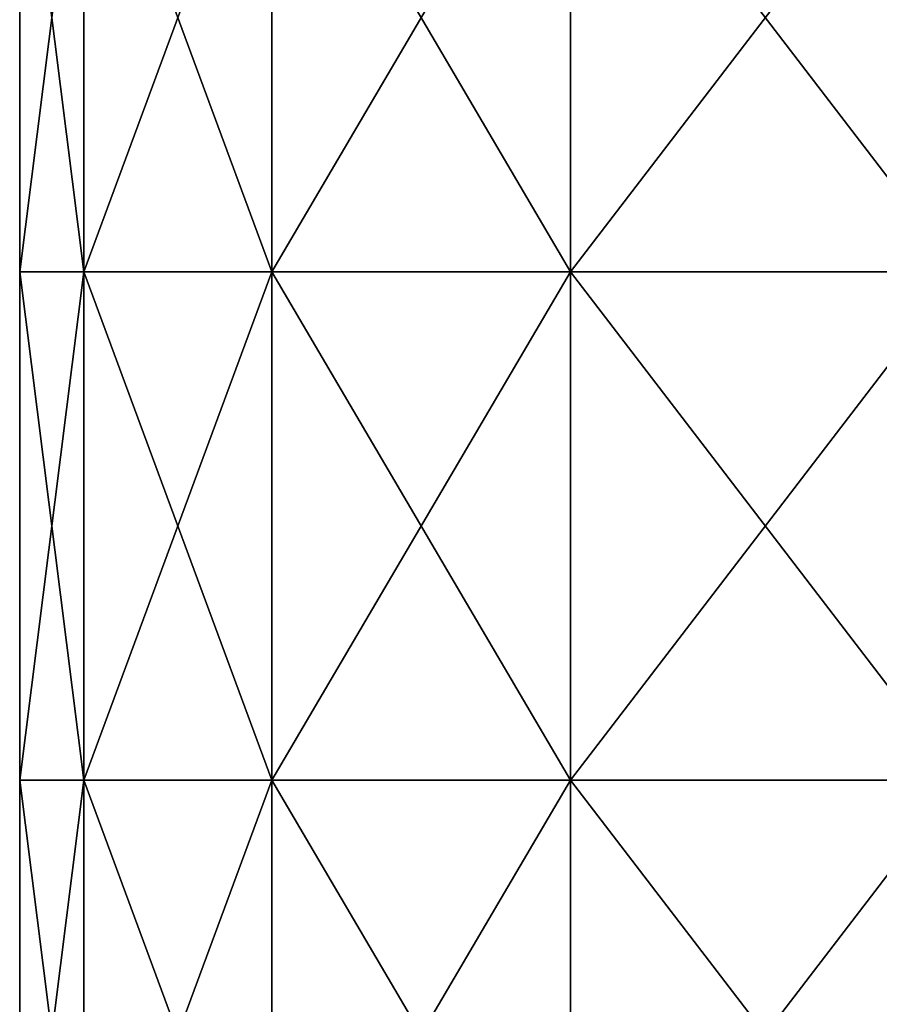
# Model space of a CAD drawing. Extents: x -226 to 210, y 0 to 1475.
# Tile 47 of 102: x -202 to -110, y 831 to 937. Entities that reach past the tile are written whole.
import ezdxf

# ---------------------------------------------------------------- set-up
doc = ezdxf.new("R2010")
doc.units = 0
doc.header["$LTSCALE"] = 117.934031
doc.layers.add('107', color=7, linetype='CONTINUOUS')
doc.layers.add('108', color=7, linetype='CONTINUOUS')

msp = doc.modelspace()

# ---------------------------------------------------------------- linework, layer by layer
at = {"layer": '107', "color": 7, "linetype": 'CONTINUOUS'}
for points in [[(-194.88, 964.54, 52.22), (-201.75, 964.54), (-194.88, 910.03, 52.22), (-194.88, 964.54, 52.22)], [(-201.75, 964.54), (-201.75, 910.03), (-194.88, 910.03, 52.22), (-201.75, 964.54)], [(-174.72, 964.54, 100.88), (-194.88, 964.54, 52.22), (-174.72, 910.03, 100.88), (-174.72, 964.54, 100.88)], [(-174.72, 910.03, 100.88), (-194.88, 964.54, 52.22), (-194.88, 910.03, 52.22), (-174.72, 910.03, 100.88)], [(-142.66, 964.54, 142.66), (-174.72, 964.54, 100.88), (-142.66, 910.03, 142.66), (-142.66, 964.54, 142.66)], [(-142.66, 910.03, 142.66), (-174.72, 964.54, 100.88), (-174.72, 910.03, 100.88), (-142.66, 910.03, 142.66)], [(-100.88, 964.54, 174.72), (-142.66, 964.54, 142.66), (-100.88, 910.03, 174.72), (-100.88, 964.54, 174.72)], [(-100.88, 910.03, 174.72), (-142.66, 964.54, 142.66), (-142.66, 910.03, 142.66), (-100.88, 910.03, 174.72)], [(-194.88, 910.03, 52.22), (-201.75, 910.03), (-194.88, 855.52, 52.22), (-194.88, 910.03, 52.22)], [(-201.75, 910.03), (-201.75, 855.52), (-194.88, 855.52, 52.22), (-201.75, 910.03)], [(-174.72, 910.03, 100.88), (-194.88, 910.03, 52.22), (-174.72, 855.52, 100.88), (-174.72, 910.03, 100.88)], [(-174.72, 855.52, 100.88), (-194.88, 910.03, 52.22), (-194.88, 855.52, 52.22), (-174.72, 855.52, 100.88)], [(-142.66, 910.03, 142.66), (-174.72, 910.03, 100.88), (-142.66, 855.52, 142.66), (-142.66, 910.03, 142.66)], [(-142.66, 855.52, 142.66), (-174.72, 910.03, 100.88), (-174.72, 855.52, 100.88), (-142.66, 855.52, 142.66)], [(-100.88, 910.03, 174.72), (-142.66, 910.03, 142.66), (-100.88, 855.52, 174.72), (-100.88, 910.03, 174.72)], [(-100.88, 855.52, 174.72), (-142.66, 910.03, 142.66), (-142.66, 855.52, 142.66), (-100.88, 855.52, 174.72)], [(-194.88, 855.52, 52.22), (-201.75, 855.52), (-194.88, 801, 52.22), (-194.88, 855.52, 52.22)], [(-201.75, 855.52), (-201.75, 801), (-194.88, 801, 52.22), (-201.75, 855.52)], [(-174.72, 855.52, 100.88), (-194.88, 855.52, 52.22), (-174.72, 801, 100.88), (-174.72, 855.52, 100.88)], [(-174.72, 801, 100.88), (-194.88, 855.52, 52.22), (-194.88, 801, 52.22), (-174.72, 801, 100.88)], [(-142.66, 855.52, 142.66), (-174.72, 855.52, 100.88), (-142.66, 801, 142.66), (-142.66, 855.52, 142.66)], [(-142.66, 801, 142.66), (-174.72, 855.52, 100.88), (-174.72, 801, 100.88), (-142.66, 801, 142.66)], [(-100.88, 855.52, 174.72), (-142.66, 855.52, 142.66), (-100.88, 801, 174.72), (-100.88, 855.52, 174.72)], [(-100.88, 801, 174.72), (-142.66, 855.52, 142.66), (-142.66, 801, 142.66), (-100.88, 801, 174.72)]]:
    msp.add_3dface(points, dxfattribs=at)
at = {"layer": '108', "color": 7, "linetype": 'CONTINUOUS'}
for points in [[(-201.75, 910.03), (-201.75, 964.54), (-194.88, 964.54, -52.22), (-201.75, 910.03)], [(-201.75, 910.03), (-194.88, 964.54, -52.22), (-194.88, 910.03, -52.22), (-201.75, 910.03)], [(-194.88, 964.54, -52.22), (-174.72, 964.54, -100.88), (-194.88, 910.03, -52.22), (-194.88, 964.54, -52.22)], [(-194.88, 910.03, -52.22), (-174.72, 964.54, -100.88), (-174.72, 910.03, -100.88), (-194.88, 910.03, -52.22)], [(-174.72, 964.54, -100.88), (-142.66, 964.54, -142.66), (-174.72, 910.03, -100.88), (-174.72, 964.54, -100.88)], [(-174.72, 910.03, -100.88), (-142.66, 964.54, -142.66), (-142.66, 910.03, -142.66), (-174.72, 910.03, -100.88)], [(-142.66, 964.54, -142.66), (-100.88, 964.54, -174.72), (-142.66, 910.03, -142.66), (-142.66, 964.54, -142.66)], [(-142.66, 910.03, -142.66), (-100.88, 964.54, -174.72), (-100.88, 910.03, -174.72), (-142.66, 910.03, -142.66)], [(-201.75, 855.52), (-201.75, 910.03), (-194.88, 910.03, -52.22), (-201.75, 855.52)], [(-201.75, 855.52), (-194.88, 910.03, -52.22), (-194.88, 855.52, -52.22), (-201.75, 855.52)], [(-194.88, 910.03, -52.22), (-174.72, 910.03, -100.88), (-194.88, 855.52, -52.22), (-194.88, 910.03, -52.22)], [(-194.88, 855.52, -52.22), (-174.72, 910.03, -100.88), (-174.72, 855.52, -100.88), (-194.88, 855.52, -52.22)], [(-174.72, 910.03, -100.88), (-142.66, 910.03, -142.66), (-174.72, 855.52, -100.88), (-174.72, 910.03, -100.88)], [(-174.72, 855.52, -100.88), (-142.66, 910.03, -142.66), (-142.66, 855.52, -142.66), (-174.72, 855.52, -100.88)], [(-142.66, 910.03, -142.66), (-100.88, 910.03, -174.72), (-142.66, 855.52, -142.66), (-142.66, 910.03, -142.66)], [(-142.66, 855.52, -142.66), (-100.88, 910.03, -174.72), (-100.88, 855.52, -174.72), (-142.66, 855.52, -142.66)], [(-201.75, 801), (-201.75, 855.52), (-194.88, 855.52, -52.22), (-201.75, 801)], [(-201.75, 801), (-194.88, 855.52, -52.22), (-194.88, 801, -52.22), (-201.75, 801)], [(-194.88, 855.52, -52.22), (-174.72, 855.52, -100.88), (-194.88, 801, -52.22), (-194.88, 855.52, -52.22)], [(-194.88, 801, -52.22), (-174.72, 855.52, -100.88), (-174.72, 801, -100.88), (-194.88, 801, -52.22)], [(-174.72, 855.52, -100.88), (-142.66, 855.52, -142.66), (-174.72, 801, -100.88), (-174.72, 855.52, -100.88)], [(-174.72, 801, -100.88), (-142.66, 855.52, -142.66), (-142.66, 801, -142.66), (-174.72, 801, -100.88)], [(-142.66, 855.52, -142.66), (-100.88, 855.52, -174.72), (-142.66, 801, -142.66), (-142.66, 855.52, -142.66)], [(-142.66, 801, -142.66), (-100.88, 855.52, -174.72), (-100.88, 801, -174.72), (-142.66, 801, -142.66)]]:
    msp.add_3dface(points, dxfattribs=at)

doc.saveas('drawing.dxf')
